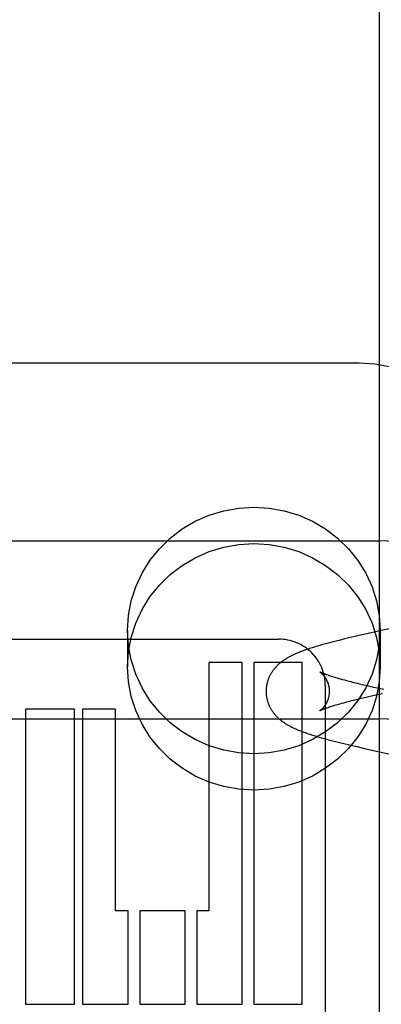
# Model space of a CAD drawing. Header units: inches. Extents: x 0 to 278, y 0 to 180.
# Tile 42 of 81: x 96.6 to 96.823, y 91.931 to 92.54. Entities that reach past the tile are written whole.
import ezdxf

# ---------------------------------------------------------------- set-up
doc = ezdxf.new("R2010")
doc.units = ezdxf.units.IN
doc.header["$LTSCALE"] = 15.310625
doc.header["$MEASUREMENT"] = 0
doc.linetypes.add('HIDDEN', pattern=[0.2, 0.1, -0.1])
doc.layers.add('DEFAULT_2', color=8, linetype='HIDDEN')

msp = doc.modelspace()

# ---------------------------------------------------------------- linework, layer by layer
at = {"layer": 'DEFAULT_2', "color": 8, "linetype": 'HIDDEN'}
for p, q in [((96.8218, 88.85856), (96.8218, 94.35906)), ((96.8093, 92.32739), (96.3343, 92.32739)), ((96.3218, 92.21773), (96.8218, 92.21773)), ((96.6663, 92.16231), (96.6663, 92.13982)), ((96.83717, 92.16542), (96.81491, 92.16044)), ((96.8223, 92.16231), (96.8223, 92.13982)), ((96.5004, 92.15693), (96.75965, 92.15693)), ((96.7977, 92.1564), (96.79512, 92.15576)), ((96.80032, 92.15705), (96.7977, 92.1564)), ((96.80387, 92.1579), (96.80032, 92.15705)), ((96.8084, 92.15896), (96.80387, 92.1579)), ((96.81491, 92.16044), (96.8084, 92.15896)), ((96.78434, 92.15285), (96.78271, 92.15237)), ((96.78596, 92.15332), (96.78434, 92.15285)), ((96.78759, 92.15377), (96.78596, 92.15332)), ((96.78924, 92.15422), (96.78759, 92.15377)), ((96.7909, 92.15467), (96.78924, 92.15422)), ((96.79257, 92.15511), (96.7909, 92.15467)), ((96.79512, 92.15576), (96.79257, 92.15511)), ((96.7164, 92.14253), (96.7164, 91.98908)), ((96.73714, 92.14253), (96.7164, 92.14253)), ((96.73714, 91.93148), (96.73714, 92.14253)), ((96.74428, 92.14253), (96.74428, 91.93148)), ((96.774, 92.14253), (96.74428, 92.14253)), ((96.774, 91.93148), (96.774, 92.14253)), ((96.79076, 92.13435), (96.79006, 92.13458)), ((96.7915, 92.13411), (96.79076, 92.13435)), ((96.79229, 92.13385), (96.7915, 92.13411)), ((96.79313, 92.13359), (96.79229, 92.13385)), ((96.79402, 92.13332), (96.79313, 92.13359)), ((96.79495, 92.13304), (96.79402, 92.13332)), ((96.79594, 92.13275), (96.79495, 92.13304)), ((96.79698, 92.13246), (96.79594, 92.13275)), ((96.79806, 92.13215), (96.79698, 92.13246)), ((96.79918, 92.13184), (96.79806, 92.13215)), ((96.80036, 92.13153), (96.79918, 92.13184)), ((96.7884, 92.1282), (96.7884, 91.52333)), ((96.8022, 92.13104), (96.80036, 92.13153)), ((96.80414, 92.13054), (96.8022, 92.13104)), ((96.80617, 92.13003), (96.80414, 92.13054)), ((96.80829, 92.1295), (96.80617, 92.13003)), ((96.81125, 92.12879), (96.80829, 92.1295)), ((96.81436, 92.12805), (96.81125, 92.12879)), ((96.81842, 92.1271), (96.81436, 92.12805)), ((96.82443, 92.12573), (96.81842, 92.1271)), ((96.80553, 92.11918), (96.80762, 92.1197)), ((96.80762, 92.1197), (96.81055, 92.12041)), ((96.81055, 92.12041), (96.81362, 92.12115)), ((96.81362, 92.12115), (96.81765, 92.12209)), ((96.81765, 92.12209), (96.82362, 92.12345)), ((96.60328, 92.11373), (96.60328, 91.93148)), ((96.63346, 92.11373), (96.60328, 92.11373)), ((96.63346, 91.93148), (96.63346, 92.11373)), ((96.63853, 92.11373), (96.63853, 91.93148)), ((96.6588, 92.11373), (96.63853, 92.11373)), ((96.6588, 91.98908), (96.6588, 92.11373)), ((96.78944, 92.11457), (96.79008, 92.11479)), ((96.79008, 92.11479), (96.79077, 92.11502)), ((96.79077, 92.11502), (96.79152, 92.11527)), ((96.79152, 92.11527), (96.79231, 92.11552)), ((96.79231, 92.11552), (96.79315, 92.11579)), ((96.79315, 92.11579), (96.79404, 92.11606)), ((96.79404, 92.11606), (96.79498, 92.11634)), ((96.79648, 92.11677), (96.79754, 92.11707)), ((96.79754, 92.11707), (96.79865, 92.11738)), ((96.79865, 92.11738), (96.7998, 92.11769)), ((96.7998, 92.11769), (96.80161, 92.11817)), ((96.80161, 92.11817), (96.80352, 92.11867)), ((96.80352, 92.11867), (96.80553, 92.11918)), ((96.3218, 92.10773), (96.8218, 92.10773)), ((96.78384, 92.09666), (96.78548, 92.09619)), ((96.78548, 92.09619), (96.78712, 92.09573)), ((96.78712, 92.09573), (96.78876, 92.09528)), ((96.78876, 92.09528), (96.79042, 92.09483)), ((96.79042, 92.09483), (96.79209, 92.09439)), ((96.79209, 92.09439), (96.79463, 92.09373)), ((96.79463, 92.09373), (96.79722, 92.09308)), ((96.79722, 92.09308), (96.79984, 92.09244)), ((96.79984, 92.09244), (96.80339, 92.09159)), ((96.80339, 92.09159), (96.80793, 92.09052)), ((96.80793, 92.09052), (96.8135, 92.08924)), ((96.8135, 92.08924), (96.84169, 92.08293)), ((96.66664, 91.98908), (96.6588, 91.98908)), ((96.66664, 91.93148), (96.66664, 91.98908)), ((96.67378, 91.98908), (96.67378, 91.93148)), ((96.70189, 91.98908), (96.67378, 91.98908)), ((96.70189, 91.93148), (96.70189, 91.98908)), ((96.70903, 91.98908), (96.70903, 91.93148)), ((96.7164, 91.98908), (96.70903, 91.98908)), ((96.60328, 91.93148), (96.63346, 91.93148)), ((96.63853, 91.93148), (96.66664, 91.93148)), ((96.67378, 91.93148), (96.70189, 91.93148)), ((96.70903, 91.93148), (96.73714, 91.93148)), ((96.74428, 91.93148), (96.774, 91.93148))]:
    msp.add_line(p, q, dxfattribs=at)
for points in [[(96.8843, 92.25346), (96.88367, 92.26306), (96.88177, 92.27252), (96.87863, 92.28166), (96.87432, 92.29032), (96.86889, 92.29836), (96.86243, 92.30564), (96.85506, 92.31204), (96.84689, 92.31743), (96.83808, 92.32173), (96.82877, 92.32486), (96.81912, 92.32675), (96.8093, 92.32739)], [(96.6663, 92.16231), (96.66689, 92.17155), (96.66857, 92.18053), (96.67138, 92.18931), (96.67524, 92.1977), (96.68012, 92.20557), (96.68592, 92.21281), (96.69258, 92.21931), (96.7, 92.22498), (96.70806, 92.22974), (96.71664, 92.23352), (96.72564, 92.23625), (96.7349, 92.23791), (96.7443, 92.23846), (96.75371, 92.23791), (96.76297, 92.23625), (96.77196, 92.23352), (96.78055, 92.22974), (96.78861, 92.22498), (96.79602, 92.21931), (96.80269, 92.21281), (96.80849, 92.20557), (96.81337, 92.1977), (96.81723, 92.18931), (96.82004, 92.18053), (96.82172, 92.17155), (96.8223, 92.16231)], [(96.6663, 92.13982), (96.66689, 92.14906), (96.66857, 92.15804), (96.67138, 92.16682), (96.67524, 92.17521), (96.68012, 92.18307), (96.68592, 92.19032), (96.69258, 92.19682), (96.7, 92.20249), (96.70806, 92.20724), (96.71664, 92.21102), (96.72564, 92.21375), (96.7349, 92.21542), (96.7443, 92.21597), (96.75371, 92.21542), (96.76297, 92.21375), (96.77196, 92.21102), (96.78055, 92.20724), (96.78861, 92.20249), (96.79602, 92.19682), (96.80269, 92.19032), (96.80849, 92.18307), (96.81337, 92.17521), (96.81723, 92.16682), (96.82004, 92.15804), (96.82172, 92.14906), (96.8223, 92.13982)], [(96.8223, 92.16231), (96.82172, 92.15307), (96.82004, 92.14409), (96.81723, 92.13531), (96.81337, 92.12692), (96.80849, 92.11905), (96.80269, 92.11181), (96.79602, 92.10531), (96.78861, 92.09964), (96.78055, 92.09488), (96.77196, 92.0911), (96.76297, 92.08837), (96.75371, 92.08671), (96.7443, 92.08616), (96.7349, 92.08671), (96.72564, 92.08837), (96.71664, 92.0911), (96.70806, 92.09488), (96.7, 92.09964), (96.69258, 92.10531), (96.68592, 92.11181), (96.68012, 92.11905), (96.67524, 92.12692), (96.67138, 92.13531), (96.66857, 92.14409), (96.66689, 92.15307), (96.6663, 92.16231)], [(96.78271, 92.15237), (96.7819, 92.15212), (96.78109, 92.15187), (96.78028, 92.15162), (96.77947, 92.15136), (96.77867, 92.1511), (96.77788, 92.15084), (96.7771, 92.15057), (96.77633, 92.15031), (96.77558, 92.15004), (96.77485, 92.14978), (96.77414, 92.14952), (96.77346, 92.14926), (96.7728, 92.149), (96.77217, 92.14875), (96.77156, 92.1485), (96.77097, 92.14825), (96.7704, 92.14801), (96.76985, 92.14776), (96.76931, 92.14752), (96.76878, 92.14728), (96.76827, 92.14703), (96.76777, 92.14679), (96.76729, 92.14655), (96.76682, 92.1463), (96.76636, 92.14606), (96.76592, 92.14582), (96.76549, 92.14558), (96.76507, 92.14534), (96.76467, 92.1451), (96.76428, 92.14487), (96.76391, 92.14464), (96.76354, 92.14441), (96.76319, 92.14418), (96.76285, 92.14395), (96.76251, 92.14372), (96.76218, 92.14348), (96.76186, 92.14325), (96.76155, 92.14302), (96.76124, 92.14278), (96.76094, 92.14254), (96.76064, 92.14231), (96.76035, 92.14207), (96.76007, 92.14182), (96.75979, 92.14158), (96.75951, 92.14133), (96.75924, 92.14108), (96.75897, 92.14083), (96.7587, 92.14057), (96.75844, 92.14031), (96.75818, 92.14004), (96.75793, 92.13977), (96.75768, 92.1395), (96.75743, 92.13922), (96.75718, 92.13893), (96.75693, 92.13863), (96.75669, 92.13833), (96.75645, 92.13802), (96.75621, 92.13771), (96.75597, 92.13739), (96.75575, 92.13707), (96.75553, 92.13675), (96.75531, 92.13642), (96.75511, 92.13609), (96.7549, 92.13576), (96.75471, 92.13543), (96.75452, 92.13509), (96.75433, 92.13475), (96.75416, 92.13441), (96.75398, 92.13406), (96.75382, 92.13371), (96.75366, 92.13335), (96.7535, 92.133), (96.75335, 92.13264), (96.75321, 92.13228), (96.75308, 92.13191), (96.75295, 92.13154), (96.75282, 92.13118), (96.75271, 92.1308), (96.7526, 92.13043), (96.7525, 92.13005), (96.7524, 92.12968), (96.75231, 92.1293), (96.75223, 92.12891), (96.75216, 92.12853), (96.75209, 92.12815), (96.75203, 92.12776), (96.75198, 92.12738), (96.75193, 92.12699), (96.75189, 92.1266), (96.75186, 92.12621), (96.75184, 92.12582), (96.75182, 92.12543), (96.75181, 92.12504), (96.75181, 92.12468)], [(96.8223, 92.13982), (96.82172, 92.13057), (96.82004, 92.12159), (96.81723, 92.11282), (96.81337, 92.10443), (96.80849, 92.09656), (96.80269, 92.08932), (96.79602, 92.08282), (96.78861, 92.07714), (96.78055, 92.07239), (96.77196, 92.06861), (96.76297, 92.06588), (96.75371, 92.06422), (96.7443, 92.06367), (96.7349, 92.06422), (96.72564, 92.06588), (96.71664, 92.06861), (96.70806, 92.07239), (96.7, 92.07714), (96.69258, 92.08282), (96.68592, 92.08932), (96.68012, 92.09656), (96.67524, 92.10443), (96.67138, 92.11282), (96.66857, 92.12159), (96.66689, 92.13057), (96.6663, 92.13982)], [(96.79006, 92.13458), (96.78942, 92.13481), (96.78912, 92.13491), (96.78883, 92.13502), (96.78855, 92.13512), (96.78828, 92.13522), (96.78803, 92.13531), (96.78779, 92.13541), (96.78756, 92.1355), (96.78734, 92.13558), (96.78713, 92.13566), (96.78693, 92.13574), (96.78675, 92.13582), (96.78657, 92.13589), (96.78641, 92.13596), (96.78625, 92.13603), (96.78611, 92.13609), (96.78598, 92.13615), (96.78585, 92.13621), (96.78574, 92.13626), (96.78564, 92.13631), (96.78554, 92.13636), (96.78545, 92.1364), (96.78538, 92.13644), (96.78531, 92.13647), (96.78525, 92.1365), (96.78519, 92.13653), (96.78503, 92.13662)], [(96.78503, 92.13662), (96.78503, 92.13662), (96.78503, 92.13662), (96.78504, 92.13662), (96.78505, 92.13661), (96.78507, 92.1366), (96.78509, 92.13658), (96.78512, 92.13656), (96.78516, 92.13654), (96.7852, 92.13651), (96.78524, 92.13648), (96.78529, 92.13644), (96.78535, 92.1364), (96.7854, 92.13636), (96.78547, 92.13631), (96.78553, 92.13626), (96.7856, 92.13621), (96.78567, 92.13615), (96.78575, 92.13608), (96.78583, 92.13602), (96.78592, 92.13594), (96.786, 92.13587), (96.78609, 92.13579), (96.78619, 92.1357), (96.78628, 92.13561), (96.78638, 92.13552), (96.78648, 92.13542), (96.78659, 92.13531), (96.7867, 92.1352), (96.78681, 92.13508), (96.78692, 92.13496), (96.78703, 92.13483), (96.78715, 92.1347), (96.78727, 92.13456), (96.78739, 92.13441), (96.78751, 92.13426), (96.78764, 92.1341), (96.78776, 92.13394), (96.78789, 92.13377), (96.78802, 92.13359), (96.78815, 92.1334), (96.78828, 92.13321), (96.78841, 92.13301), (96.78853, 92.1328), (96.78866, 92.13259), (96.78879, 92.13236), (96.78892, 92.13213), (96.78905, 92.1319), (96.78917, 92.13165), (96.78929, 92.1314), (96.78941, 92.13114), (96.78953, 92.13088), (96.78964, 92.13061), (96.78975, 92.13033), (96.78986, 92.13005), (96.78996, 92.12976), (96.79006, 92.12947), (96.79015, 92.12917), (96.79024, 92.12887), (96.79032, 92.12856), (96.7904, 92.12825), (96.79047, 92.12793), (96.79053, 92.12762), (96.79059, 92.12729), (96.79064, 92.12697), (96.79068, 92.12664), (96.79072, 92.12631), (96.79075, 92.12599), (96.79078, 92.12566), (96.79079, 92.12532), (96.7908, 92.12499), (96.79081, 92.12468)], [(96.75181, 92.12468), (96.75181, 92.12432), (96.75182, 92.12393), (96.75184, 92.12354), (96.75186, 92.12315), (96.75189, 92.12276), (96.75193, 92.12237), (96.75198, 92.12198), (96.75203, 92.12159), (96.75209, 92.12121), (96.75216, 92.12082), (96.75224, 92.12044), (96.75232, 92.12006), (96.75241, 92.11968), (96.7525, 92.1193), (96.75261, 92.11892), (96.75272, 92.11854), (96.75283, 92.11817), (96.75295, 92.1178), (96.75308, 92.11743), (96.75322, 92.11707), (96.75336, 92.11671), (96.75351, 92.11634), (96.75367, 92.11599), (96.75383, 92.11563), (96.754, 92.11528), (96.75417, 92.11493), (96.75435, 92.11459), (96.75454, 92.11425), (96.75473, 92.11391), (96.75493, 92.11357), (96.75513, 92.11324), (96.75534, 92.11291), (96.75555, 92.11259), (96.75577, 92.11226), (96.756, 92.11194), (96.75624, 92.11162), (96.75648, 92.11131), (96.75672, 92.111), (96.75697, 92.11069), (96.75722, 92.1104), (96.75747, 92.11011), (96.75772, 92.10983), (96.75797, 92.10956), (96.75823, 92.10929), (96.75848, 92.10902), (96.75875, 92.10876), (96.75901, 92.1085), (96.75928, 92.10825), (96.75956, 92.108), (96.75984, 92.10775), (96.76012, 92.1075), (96.76041, 92.10726), (96.7607, 92.10702), (96.761, 92.10678), (96.7613, 92.10654), (96.76161, 92.10631), (96.76193, 92.10607), (96.76225, 92.10584), (96.76258, 92.10561), (96.76292, 92.10538), (96.76326, 92.10515), (96.76361, 92.10492), (96.76397, 92.10469), (96.76434, 92.10446), (96.76472, 92.10423), (96.7651, 92.10401), (96.7655, 92.10378), (96.76591, 92.10356), (96.76632, 92.10333), (96.76675, 92.1031), (96.76719, 92.10288), (96.76764, 92.10265), (96.76811, 92.10242), (96.76859, 92.10219), (96.76908, 92.10195), (96.7696, 92.10172), (96.77013, 92.10148), (96.77068, 92.10124), (96.77125, 92.101), (96.77184, 92.10076), (96.77245, 92.10051), (96.77308, 92.10026), (96.77375, 92.1), (96.77443, 92.09975), (96.77515, 92.09948), (96.77588, 92.09922), (96.77663, 92.09896), (96.7774, 92.09869), (96.77818, 92.09843), (96.77897, 92.09817), (96.77977, 92.09791), (96.78058, 92.09766), (96.78139, 92.0974), (96.7822, 92.09715), (96.78384, 92.09666)], [(96.79081, 92.12468), (96.7908, 92.12438), (96.79079, 92.12405), (96.79078, 92.12372), (96.79075, 92.12339), (96.79072, 92.12306), (96.79068, 92.12273), (96.79064, 92.1224), (96.79059, 92.12208), (96.79053, 92.12176), (96.79047, 92.12144), (96.7904, 92.12112), (96.79032, 92.12081), (96.79024, 92.1205), (96.79015, 92.1202), (96.79006, 92.1199), (96.78996, 92.11961), (96.78986, 92.11932), (96.78975, 92.11904), (96.78964, 92.11876), (96.78953, 92.11849), (96.78941, 92.11822), (96.78929, 92.11797), (96.78917, 92.11771), (96.78904, 92.11747), (96.78892, 92.11723), (96.78879, 92.117), (96.78866, 92.11678), (96.78853, 92.11657), (96.7884, 92.11636), (96.78827, 92.11616), (96.78815, 92.11597), (96.78802, 92.11578), (96.78789, 92.1156), (96.78776, 92.11543), (96.78764, 92.11526), (96.78751, 92.11511), (96.78739, 92.11495), (96.78727, 92.11481), (96.78715, 92.11467), (96.78703, 92.11453), (96.78692, 92.11441), (96.7868, 92.11428), (96.78669, 92.11417), (96.78659, 92.11406), (96.78648, 92.11395), (96.78638, 92.11385), (96.78628, 92.11376), (96.78618, 92.11367), (96.78609, 92.11358), (96.786, 92.1135), (96.78591, 92.11342), (96.78583, 92.11335), (96.78575, 92.11328), (96.78567, 92.11322), (96.7856, 92.11316), (96.78553, 92.11311), (96.78546, 92.11306), (96.7854, 92.11301), (96.78534, 92.11297), (96.78529, 92.11293), (96.78524, 92.11289), (96.7852, 92.11286), (96.78516, 92.11283), (96.78512, 92.11281), (96.78509, 92.11279), (96.78507, 92.11277), (96.78505, 92.11276), (96.78504, 92.11275), (96.78503, 92.11275)], [(96.78503, 92.11275), (96.78503, 92.11275), (96.78504, 92.11276), (96.78506, 92.11277), (96.78508, 92.11278), (96.78511, 92.1128), (96.78515, 92.11282), (96.7852, 92.11284), (96.78525, 92.11287), (96.78531, 92.1129), (96.78538, 92.11293), (96.78546, 92.11297), (96.78554, 92.11302), (96.78564, 92.11306), (96.78574, 92.11311), (96.78586, 92.11316), (96.78598, 92.11322), (96.78612, 92.11328), (96.78626, 92.11334), (96.78641, 92.11341), (96.78658, 92.11348), (96.78675, 92.11355), (96.78694, 92.11363), (96.78714, 92.11371), (96.78735, 92.11379), (96.78757, 92.11388), (96.7878, 92.11397), (96.78804, 92.11406), (96.7883, 92.11416), (96.78856, 92.11425), (96.78884, 92.11436), (96.78913, 92.11446), (96.78944, 92.11457)], [(96.79498, 92.11634), (96.79597, 92.11663), (96.79648, 92.11677)]]:
    msp.add_lwpolyline(points, dxfattribs=at)
for centre, radius, start, end in [((96.8218, 91.96773), 0.25, 270, 90), ((96.75966, 92.12819), 0.02874, 0.01054, 90.02027), ((96.8218, 91.96773), 0.14, 270, 90)]:
    msp.add_arc(centre, radius, start, end, dxfattribs=at)

doc.saveas('drawing.dxf')
